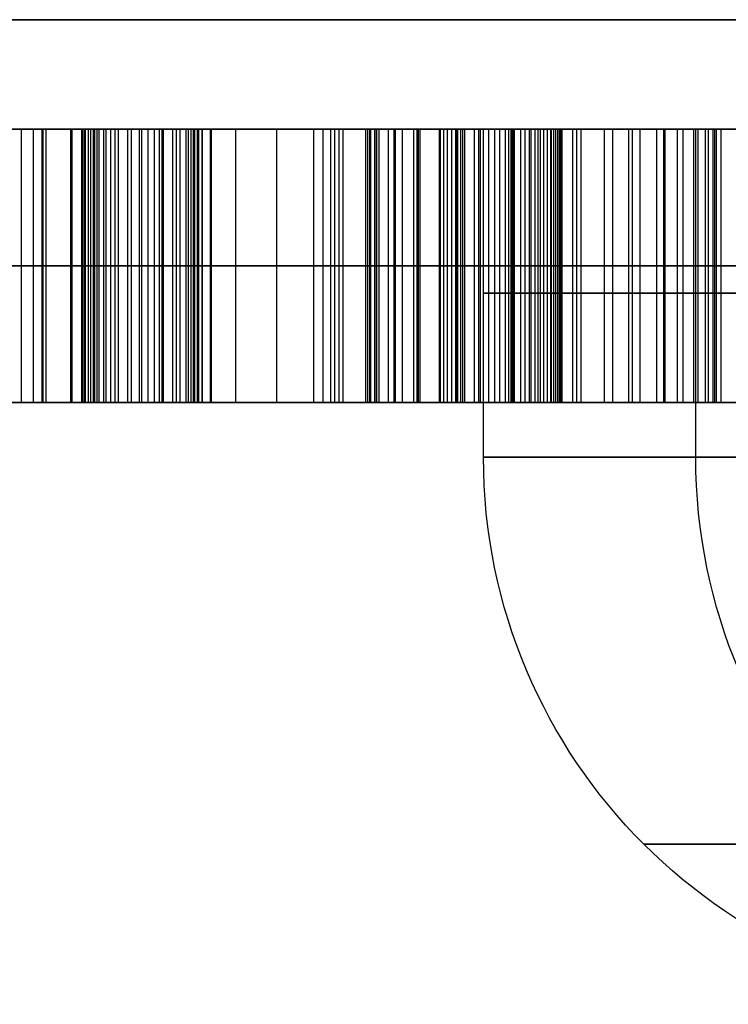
# Model space of a CAD drawing. Header units: millimetres. Extents: x 0 to 284, y -110 to 65.
# Tile 113 of 227: x 252.799 to 253.446, y -92.7 to -91.8. Entities that reach past the tile are written whole.
import ezdxf

# ---------------------------------------------------------------- set-up
doc = ezdxf.new("R2010")
doc.units = ezdxf.units.MM
doc.layers.add('Layer 01', color=7, linetype='Continuous', true_color=0x000000)

msp = doc.modelspace()

# ---------------------------------------------------------------- linework, layer by layer
at = {"layer": 'Layer 01'}
for p, q in [((252.74966, -91.9, 18.53927), (254.84934, -91.9, 18.57592)), ((252.80028, -92.15, 27.40511), (252.80028, -91.9, 27.40511)), ((252.8196, -92.15, 9.34556), (252.8196, -91.9, 9.34556)), ((252.85771, -91.9, 26.19781), (252.85771, -92.15, 26.19781)), ((252.85836, -91.9, 28.11777), (252.85836, -92.15, 28.11777)), ((252.85839, -91.9, 28.11615), (253.29417, -91.9, 28.12376)), ((252.86709, -91.9, 27.61784), (252.86709, -92.15, 27.61784)), ((252.87719, -91.9, 20.68148), (252.87719, -92.15, 20.68148)), ((252.89749, -92.15, 28.40696), (252.89749, -91.9, 28.40696)), ((252.96153, -92.15, 8.87531), (252.96153, -91.9, 8.87531)), ((252.96535, -92.15, 27.83113), (252.96535, -91.9, 27.83113)), ((252.97301, -92.15, 28.29287), (252.97301, -91.9, 28.29287)), ((252.97405, -92.15, 27.94668), (252.97405, -91.9, 27.94668)), ((253.03352, -92.15, 9.37375), (253.03352, -91.9, 9.37375)), ((253.07775, -91.9, 27.94849), (253.07171, -91.9, 28.29459)), ((253.12296, -91.9, 8.87213), (253.12296, -92.15, 8.87213)), ((253.22254, -92.2, 24.10837), (253.22254, -91.9, 24.10837)), ((253.24829, -91.9, 9.35304), (253.24829, -92.15, 9.35304)), ((253.41661, -92.2, 12.99006), (253.41661, -91.9, 12.99006)), ((252.66306, -92.025, 26.84451), (252.84636, -92.025, 26.84771)), ((252.68254, -92.025, 21.32818), (252.86585, -92.025, 21.33138)), ((252.86905, -92.025, 25.54791), (252.68574, -92.025, 25.54471)), ((252.88854, -92.025, 20.03158), (252.70523, -92.025, 20.02838)), ((252.71233, -92.025, 28.40372), (253.08266, -92.025, 28.41019)), ((252.87078, -92.025, 27.40634), (252.72978, -92.025, 27.40388)), ((253.24786, -92.025, 9.37749), (252.81917, -92.025, 9.37)), ((252.81917, -92.025, 9.37), (252.82002, -92.025, 9.32111)), ((252.84636, -92.025, 26.84771), (252.86905, -92.025, 25.54791)), ((253.09068, -92.025, 28.29493), (252.85534, -92.025, 28.29082)), ((252.85534, -92.025, 28.29082), (252.86138, -92.025, 27.94472)), ((252.86138, -92.025, 27.94472), (253.08671, -92.025, 27.94865)), ((252.8634, -92.025, 27.82935), (252.87078, -92.025, 27.40634)), ((253.06729, -92.025, 27.83291), (252.8634, -92.025, 27.82935)), ((252.86585, -92.025, 21.33138), (252.88854, -92.025, 20.03158)), ((252.95735, -92.025, 9.11448), (252.9657, -92.025, 8.63614)), ((253.11869, -92.025, 9.11659), (253.12722, -92.025, 8.62767)), ((253.24786, -92.025, 9.37749), (253.24872, -92.025, 9.3286)), ((251.84119, -92.15, 26.18007), (252.85771, -92.15, 26.19781)), ((252.69389, -92.15, 20.67828), (252.87719, -92.15, 20.68148)), ((253.35603, -92.15, 27.91214), (252.7211, -92.15, 27.90105)), ((252.96218, -92.15, 10.73615), (252.77913, -92.15, 10.73295)), ((253.12564, -92.15, 8.7183), (252.96432, -92.15, 8.71549)), ((253.06499, -92.15, 28.40988), (253.067, -92.15, 28.29451)), ((253.07304, -92.15, 27.94841), (253.07506, -92.15, 27.83309)), ((253.34911, -92.15, 8.1444), (253.35062, -92.15, 8.05788))]:
    msp.add_line(p, q, dxfattribs=at)
at = {"layer": 'Layer 01', "extrusion": (-1.1102e-16, 1, -1.93786e-18)}
msp.add_arc((-250.5, 18.5, -91.8), 11.25, 89, 269, dxfattribs=at)
at = {"layer": 'Layer 01', "extrusion": (-9.9898e-17, 1, -6.39099e-16)}
msp.add_arc((-250.5, 18.5, -91.9), 11.15, 89, 269, dxfattribs=at)
at = {"layer": 'Layer 01', "extrusion": (1.1102e-16, -1, 1.93786e-18)}
for centre in [(254.97227, 24.13891, 91.9), (255.16634, 13.0206, 91.9)]:
    msp.add_arc(centre, 1.75, 91, 271, dxfattribs=at)
at = {"layer": 'Layer 01', "extrusion": (0, 1, 0)}
for centre, radius, start, end in [((-250.5, 18.5, -92.05), 2.25, 89, 269), ((-254.97227, 24.13891, -92.05), 1.75, 269, 89), ((-255.16634, 13.0206, -92.05), 1.75, 269, 89)]:
    msp.add_arc(centre, radius, start, end, dxfattribs=at)
at = {"layer": 'Layer 01', "extrusion": (-1.41722e-16, 1, 8.11925e-15)}
msp.add_arc((-254.97227, 24.13891, -92.2), 1.75, 359, 89, dxfattribs=at)
at = {"layer": 'Layer 01', "extrusion": (-8.51314e-15, 1, -5.49602e-16)}
for centre in [(-254.97227, 24.13891, -92.2), (-255.16634, 13.0206, -92.2)]:
    msp.add_arc(centre, 1.75, 269, 359, dxfattribs=at)
at = {"layer": 'Layer 01', "extrusion": (0.017452, 0, -0.999848)}
for centre in [(-92.2, 254.10472, -19.68535), (-92.2, 254.10472, -8.56535)]:
    msp.add_arc(centre, 0.5, 180, 270, dxfattribs=at)
at = {"layer": 'Layer 01', "extrusion": (-2.1681e-15, 1, 1.00761e-14)}
msp.add_arc((-255.16634, 13.0206, -92.2), 1.75, 359, 89, dxfattribs=at)
at = {"layer": 'Layer 01'}
for points, knots in [([(252.96218, -91.9, 10.7599), (252.96128, -91.9, 10.78464), (252.95951, -91.9, 10.83274), (252.95187, -91.9, 10.90262), (252.93957, -91.9, 10.96797), (252.92303, -91.9, 11.02883), (252.90194, -91.9, 11.08507), (252.87661, -91.9, 11.13689), (252.84639, -91.9, 11.1839), (252.81236, -91.9, 11.22668), (252.77365, -91.9, 11.26413), (252.73122, -91.9, 11.29675), (252.6848, -91.9, 11.32398), (252.63451, -91.9, 11.34579), (252.58042, -91.9, 11.3626), (252.52254, -91.9, 11.37422), (252.46076, -91.9, 11.38079), (252.41838, -91.9, 11.381), (252.39657, -91.9, 11.38111)], [-1, -1, -1, -1, -0.922451, -0.849248, -0.77999, -0.714291, -0.651925, -0.59207, -0.53395, -0.477156, -0.421194, -0.365638, -0.309852, -0.253019, -0.194279, -0.132715, -0.068318, 0, 0, 0, 0]), ([(252.41222, -91.9, 10.08119), (252.43376, -91.9, 10.08214), (252.47578, -91.9, 10.08398), (252.53691, -91.9, 10.09313), (252.59421, -91.9, 10.10787), (252.64774, -91.9, 10.12823), (252.69757, -91.9, 10.15382), (252.7436, -91.9, 10.1852), (252.78575, -91.9, 10.22201), (252.82393, -91.9, 10.26405), (252.85791, -91.9, 10.31087), (252.88685, -91.9, 10.36249), (252.91158, -91.9, 10.41815), (252.9313, -91.9, 10.4782), (252.9463, -91.9, 10.54254), (252.95631, -91.9, 10.6112), (252.96228, -91.9, 10.68413), (252.96221, -91.9, 10.73419), (252.96218, -91.9, 10.7599)], [-1, -1, -1, -1, -0.93472, -0.872649, -0.813141, -0.755828, -0.699497, -0.643847, -0.587483, -0.530374, -0.472153, -0.412622, -0.351443, -0.287903, -0.221446, -0.151584, -0.077874, 0, 0, 0, 0]), ([(252.90815, -91.9, 9.29916), (252.90003, -91.9, 9.30437), (252.89102, -91.9, 9.30823), (252.86197, -91.9, 9.31756), (252.84087, -91.9, 9.32006), (252.82002, -91.9, 9.32111)], [-0.7581291, -0.7581291, -0.7581291, -0.7581291, -0.5193362, -0.5193362, 0, 0, 0, 0]), ([(252.95735, -91.9, 9.11448), (252.95686, -91.9, 9.13952), (252.95565, -91.9, 9.1646), (252.95071, -91.9, 9.20928), (252.94766, -91.9, 9.22911), (252.93888, -91.9, 9.25908), (252.93486, -91.9, 9.26996), (252.92868, -91.9, 9.27945)], [-1, -1, -1, -1, -0.555383, -0.555383, -0.201711, -0.201711, 0, 0, 0, 0]), ([(253.06729, -91.9, 27.83291), (253.07624, -91.9, 27.83311), (253.09353, -91.9, 27.83351), (253.11849, -91.9, 27.83437), (253.14146, -91.9, 27.83529), (253.16248, -91.9, 27.83666), (253.18148, -91.9, 27.83838), (253.19855, -91.9, 27.84029), (253.21364, -91.9, 27.84226), (253.23091, -91.9, 27.84554), (253.25063, -91.9, 27.84999), (253.27243, -91.9, 27.85762), (253.29289, -91.9, 27.86615), (253.3054, -91.9, 27.87346), (253.31155, -91.9, 27.87704)], [-1, -1, -1, -1, -0.893169, -0.793503, -0.70179, -0.618783, -0.542046, -0.473983, -0.413762, -0.360419, -0.26409, -0.172822, -0.084881, 0, 0, 0, 0]), ([(253.30404, -91.9, 28.37619), (253.29769, -91.9, 28.37932), (253.28484, -91.9, 28.38566), (253.26433, -91.9, 28.39335), (253.2425, -91.9, 28.3992), (253.21886, -91.9, 28.40434), (253.19178, -91.9, 28.4075), (253.16012, -91.9, 28.40972), (253.12314, -91.9, 28.41054), (253.09675, -91.9, 28.41031), (253.08266, -91.9, 28.41019)], [-1, -1, -1, -1, -0.906234, -0.810131, -0.710482, -0.607041, -0.489938, -0.349614, -0.186682, 0, 0, 0, 0]), ([(253.29418, -91.9, 28.12638), (253.29415, -91.9, 28.11869), (253.29411, -91.9, 28.10389), (253.29227, -91.9, 28.08255), (253.28906, -91.9, 28.06298), (253.28442, -91.9, 28.04506), (253.27809, -91.9, 28.02888), (253.27033, -91.9, 28.01437), (253.26107, -91.9, 28.00164), (253.25017, -91.9, 27.99052), (253.23725, -91.9, 27.981), (253.22226, -91.9, 27.97279), (253.20513, -91.9, 27.96564), (253.18578, -91.9, 27.95972), (253.16409, -91.9, 27.95533), (253.14031, -91.9, 27.95162), (253.11424, -91.9, 27.94946), (253.09612, -91.9, 27.94893), (253.08671, -91.9, 27.94865)], [-1, -1, -1, -1, -0.927676, -0.860695, -0.798688, -0.741189, -0.686797, -0.635578, -0.586678, -0.539122, -0.489584, -0.43616, -0.37862, -0.315164, -0.246012, -0.170545, -0.088642, 0, 0, 0, 0]), ([(253.09068, -91.9, 28.29493), (253.09937, -91.9, 28.295), (253.1161, -91.9, 28.29514), (253.14025, -91.9, 28.29337), (253.16257, -91.9, 28.291), (253.18292, -91.9, 28.28689), (253.20145, -91.9, 28.28171), (253.21796, -91.9, 28.27494), (253.2328, -91.9, 28.26721), (253.24574, -91.9, 28.25795), (253.25694, -91.9, 28.2471), (253.26661, -91.9, 28.23471), (253.27502, -91.9, 28.22071), (253.28148, -91.9, 28.20486), (253.28717, -91.9, 28.18761), (253.29097, -91.9, 28.16865), (253.29328, -91.9, 28.14804), (253.29387, -91.9, 28.13379), (253.29418, -91.9, 28.12638)], [-1, -1, -1, -1, -0.915081, -0.836444, -0.763297, -0.695792, -0.633616, -0.575392, -0.521603, -0.470274, -0.420402, -0.369594, -0.316944, -0.261281, -0.202609, -0.139466, -0.072535, 0, 0, 0, 0]), ([(253.14165, -91.9, 9.28746), (253.13934, -91.9, 9.28411), (253.1374, -91.9, 9.28049), (253.13013, -91.9, 9.26434), (253.1271, -91.9, 9.25077), (253.122, -91.9, 9.22053), (253.12054, -91.9, 9.20352), (253.1184, -91.9, 9.16325), (253.11828, -91.9, 9.1399), (253.11869, -91.9, 9.11659)], [-1, -1, -1, -1, -0.930312, -0.930312, -0.694419, -0.694419, -0.401421, -0.401421, 0, 0, 0, 0]), ([(253.12722, -91.9, 8.62767), (253.12867, -91.9, 8.54468), (253.13306, -91.9, 8.46111), (253.1578, -91.9, 8.33125), (253.17051, -91.9, 8.28152), (253.19726, -91.9, 8.24023)], [-1, -1, -1, -1, -0.373481, -0.373481, 0, 0, 0, 0]), ([(253.24872, -91.9, 9.3286), (253.22875, -91.9, 9.32756), (253.20858, -91.9, 9.32507), (253.17872, -91.9, 9.31569), (253.1681, -91.9, 9.31105), (253.15225, -91.9, 9.29988), (253.14625, -91.9, 9.2941), (253.14165, -91.9, 9.28746)], [-1, -1, -1, -1, -0.492079, -0.492079, -0.205012, -0.205012, 0, 0, 0, 0]), ([(253.19726, -91.9, 8.24023), (253.19946, -91.9, 8.23683), (253.20173, -91.9, 8.23347), (253.21632, -91.9, 8.21288), (253.23168, -91.9, 8.19649), (253.26677, -91.9, 8.17011), (253.28691, -91.9, 8.15989), (253.33372, -91.9, 8.14505), (253.3614, -91.9, 8.14194), (253.38854, -91.9, 8.1424)], [-1, -1, -1, -1, -0.953003, -0.953003, -0.659151, -0.659151, -0.36453, -0.36453, 0, 0, 0, 0]), ([(253.4352, -91.9, 28.12784), (253.43461, -91.9, 28.14194), (253.43347, -91.9, 28.16937), (253.42636, -91.9, 28.20902), (253.41564, -91.9, 28.24588), (253.40084, -91.9, 28.27971), (253.3821, -91.9, 28.31004), (253.35949, -91.9, 28.33631), (253.33375, -91.9, 28.3591), (253.31399, -91.9, 28.37046), (253.30404, -91.9, 28.37619)], [-1, -1, -1, -1, -0.856684, -0.721382, -0.591838, -0.46747, -0.347275, -0.231131, -0.116302, 0, 0, 0, 0]), ([(253.31155, -91.9, 27.87704), (253.32147, -91.9, 27.88381), (253.34103, -91.9, 27.89717), (253.36639, -91.9, 27.92194), (253.3882, -91.9, 27.94952), (253.40594, -91.9, 27.9803), (253.41959, -91.9, 28.0138), (253.42913, -91.9, 28.04971), (253.43489, -91.9, 28.088), (253.43509, -91.9, 28.11432), (253.4352, -91.9, 28.12784)], [-1, -1, -1, -1, -0.877253, -0.757736, -0.638649, -0.518086, -0.395248, -0.269282, -0.138307, 0, 0, 0, 0]), ([(253.38854, -91.9, 8.1424), (253.40572, -91.9, 8.14276), (253.42295, -91.9, 8.14441), (253.46865, -91.9, 8.15302), (253.49705, -91.9, 8.16324), (253.54767, -91.9, 8.19272), (253.5705, -91.9, 8.21226), (253.58964, -91.9, 8.23438)], [-1, -1, -1, -1, -0.774912, -0.774912, -0.38683, -0.38683, 0, 0, 0, 0]), ([(252.39657, -92.025, 11.38111), (252.41838, -92.025, 11.381), (252.46076, -92.025, 11.38079), (252.52254, -92.025, 11.37422), (252.58042, -92.025, 11.3626), (252.63451, -92.025, 11.34579), (252.6848, -92.025, 11.32398), (252.73122, -92.025, 11.29675), (252.77365, -92.025, 11.26413), (252.81236, -92.025, 11.22668), (252.84639, -92.025, 11.1839), (252.87661, -92.025, 11.13689), (252.90194, -92.025, 11.08507), (252.92303, -92.025, 11.02883), (252.93957, -92.025, 10.96797), (252.95187, -92.025, 10.90262), (252.95951, -92.025, 10.83274), (252.96128, -92.025, 10.78464), (252.96218, -92.025, 10.7599)], [0, 0, 0, 0, 0.068318, 0.132715, 0.194279, 0.253019, 0.309852, 0.365638, 0.421194, 0.477156, 0.53395, 0.59207, 0.651925, 0.714291, 0.77999, 0.849248, 0.922451, 1, 1, 1, 1]), ([(252.96218, -92.025, 10.7599), (252.96221, -92.025, 10.73419), (252.96228, -92.025, 10.68413), (252.95631, -92.025, 10.6112), (252.9463, -92.025, 10.54254), (252.9313, -92.025, 10.4782), (252.91158, -92.025, 10.41815), (252.88685, -92.025, 10.36249), (252.85791, -92.025, 10.31087), (252.82393, -92.025, 10.26405), (252.78575, -92.025, 10.22201), (252.7436, -92.025, 10.1852), (252.69757, -92.025, 10.15382), (252.64774, -92.025, 10.12823), (252.59421, -92.025, 10.10787), (252.53691, -92.025, 10.09313), (252.47578, -92.025, 10.08398), (252.43376, -92.025, 10.08214), (252.41222, -92.025, 10.08119)], [0, 0, 0, 0, 0.077874, 0.151584, 0.221446, 0.287903, 0.351443, 0.412622, 0.472153, 0.530374, 0.587483, 0.643847, 0.699497, 0.755828, 0.813141, 0.872649, 0.93472, 1, 1, 1, 1]), ([(252.82002, -92.025, 9.32111), (252.84087, -92.025, 9.32006), (252.86197, -92.025, 9.31756), (252.89102, -92.025, 9.30823), (252.90003, -92.025, 9.30437), (252.90815, -92.025, 9.29916)], [0, 0, 0, 0, 0.5193362, 0.5193362, 0.7581291, 0.7581291, 0.7581291, 0.7581291]), ([(252.92868, -92.025, 9.27945), (252.93486, -92.025, 9.26996), (252.93888, -92.025, 9.25908), (252.94766, -92.025, 9.22911), (252.95071, -92.025, 9.20928), (252.95565, -92.025, 9.1646), (252.95686, -92.025, 9.13952), (252.95735, -92.025, 9.11448)], [0, 0, 0, 0, 0.201711, 0.201711, 0.555383, 0.555383, 1, 1, 1, 1]), ([(253.31155, -92.025, 27.87704), (253.3054, -92.025, 27.87346), (253.29289, -92.025, 27.86615), (253.27243, -92.025, 27.85762), (253.25063, -92.025, 27.84999), (253.23091, -92.025, 27.84554), (253.21364, -92.025, 27.84226), (253.19855, -92.025, 27.84029), (253.18148, -92.025, 27.83838), (253.16248, -92.025, 27.83666), (253.14146, -92.025, 27.83529), (253.11849, -92.025, 27.83437), (253.09353, -92.025, 27.83351), (253.07624, -92.025, 27.83311), (253.06729, -92.025, 27.83291)], [0, 0, 0, 0, 0.084881, 0.172822, 0.26409, 0.360419, 0.413762, 0.473983, 0.542046, 0.618783, 0.70179, 0.793503, 0.893169, 1, 1, 1, 1]), ([(253.08266, -92.025, 28.41019), (253.09675, -92.025, 28.41031), (253.12314, -92.025, 28.41054), (253.16012, -92.025, 28.40972), (253.19178, -92.025, 28.4075), (253.21886, -92.025, 28.40434), (253.2425, -92.025, 28.3992), (253.26433, -92.025, 28.39335), (253.28484, -92.025, 28.38566), (253.29769, -92.025, 28.37932), (253.30404, -92.025, 28.37619)], [0, 0, 0, 0, 0.186682, 0.349614, 0.489938, 0.607041, 0.710482, 0.810131, 0.906234, 1, 1, 1, 1]), ([(253.08671, -92.025, 27.94865), (253.09612, -92.025, 27.94893), (253.11424, -92.025, 27.94946), (253.14031, -92.025, 27.95162), (253.16409, -92.025, 27.95533), (253.18578, -92.025, 27.95972), (253.20513, -92.025, 27.96564), (253.22226, -92.025, 27.97279), (253.23725, -92.025, 27.981), (253.25017, -92.025, 27.99052), (253.26107, -92.025, 28.00164), (253.27033, -92.025, 28.01437), (253.27809, -92.025, 28.02888), (253.28442, -92.025, 28.04506), (253.28906, -92.025, 28.06298), (253.29227, -92.025, 28.08255), (253.29411, -92.025, 28.10389), (253.29415, -92.025, 28.11869), (253.29418, -92.025, 28.12638)], [0, 0, 0, 0, 0.088642, 0.170545, 0.246012, 0.315164, 0.37862, 0.43616, 0.489584, 0.539122, 0.586678, 0.635578, 0.686797, 0.741189, 0.798688, 0.860695, 0.927676, 1, 1, 1, 1]), ([(253.29418, -92.025, 28.12638), (253.29387, -92.025, 28.13379), (253.29328, -92.025, 28.14804), (253.29097, -92.025, 28.16865), (253.28717, -92.025, 28.18761), (253.28148, -92.025, 28.20486), (253.27502, -92.025, 28.22071), (253.26661, -92.025, 28.23471), (253.25694, -92.025, 28.2471), (253.24574, -92.025, 28.25795), (253.2328, -92.025, 28.26721), (253.21796, -92.025, 28.27494), (253.20145, -92.025, 28.28171), (253.18292, -92.025, 28.28689), (253.16257, -92.025, 28.291), (253.14025, -92.025, 28.29337), (253.1161, -92.025, 28.29514), (253.09937, -92.025, 28.295), (253.09068, -92.025, 28.29493)], [0, 0, 0, 0, 0.072535, 0.139466, 0.202609, 0.261281, 0.316944, 0.369594, 0.420402, 0.470274, 0.521603, 0.575392, 0.633616, 0.695792, 0.763297, 0.836444, 0.915081, 1, 1, 1, 1]), ([(253.11869, -92.025, 9.11659), (253.11828, -92.025, 9.1399), (253.1184, -92.025, 9.16325), (253.12054, -92.025, 9.20352), (253.122, -92.025, 9.22053), (253.1271, -92.025, 9.25077), (253.13013, -92.025, 9.26434), (253.1374, -92.025, 9.28049), (253.13934, -92.025, 9.28411), (253.14165, -92.025, 9.28746)], [0, 0, 0, 0, 0.401421, 0.401421, 0.694419, 0.694419, 0.930312, 0.930312, 1, 1, 1, 1]), ([(253.19726, -92.025, 8.24023), (253.17051, -92.025, 8.28152), (253.1578, -92.025, 8.33125), (253.13306, -92.025, 8.46111), (253.12867, -92.025, 8.54468), (253.12722, -92.025, 8.62767)], [0, 0, 0, 0, 0.373481, 0.373481, 1, 1, 1, 1]), ([(253.14165, -92.025, 9.28746), (253.14625, -92.025, 9.2941), (253.15225, -92.025, 9.29988), (253.1681, -92.025, 9.31105), (253.17872, -92.025, 9.31569), (253.20858, -92.025, 9.32507), (253.22875, -92.025, 9.32756), (253.24872, -92.025, 9.3286)], [0, 0, 0, 0, 0.205012, 0.205012, 0.492079, 0.492079, 1, 1, 1, 1]), ([(253.38854, -92.025, 8.1424), (253.3614, -92.025, 8.14194), (253.33372, -92.025, 8.14505), (253.28691, -92.025, 8.15989), (253.26677, -92.025, 8.17011), (253.23168, -92.025, 8.19649), (253.21632, -92.025, 8.21288), (253.20173, -92.025, 8.23347), (253.19946, -92.025, 8.23683), (253.19726, -92.025, 8.24023)], [0, 0, 0, 0, 0.36453, 0.36453, 0.659151, 0.659151, 0.953003, 0.953003, 1, 1, 1, 1]), ([(253.30404, -92.025, 28.37619), (253.31399, -92.025, 28.37046), (253.33375, -92.025, 28.3591), (253.35949, -92.025, 28.33631), (253.3821, -92.025, 28.31004), (253.40084, -92.025, 28.27971), (253.41564, -92.025, 28.24588), (253.42636, -92.025, 28.20902), (253.43347, -92.025, 28.16937), (253.43461, -92.025, 28.14194), (253.4352, -92.025, 28.12784)], [0, 0, 0, 0, 0.116302, 0.231131, 0.347275, 0.46747, 0.591838, 0.721382, 0.856684, 1, 1, 1, 1]), ([(253.4352, -92.025, 28.12784), (253.43509, -92.025, 28.11432), (253.43489, -92.025, 28.088), (253.42913, -92.025, 28.04971), (253.41959, -92.025, 28.0138), (253.40594, -92.025, 27.9803), (253.3882, -92.025, 27.94952), (253.36639, -92.025, 27.92194), (253.34103, -92.025, 27.89717), (253.32147, -92.025, 27.88381), (253.31155, -92.025, 27.87704)], [0, 0, 0, 0, 0.138307, 0.269282, 0.395248, 0.518086, 0.638649, 0.757736, 0.877253, 1, 1, 1, 1]), ([(253.58964, -92.025, 8.23438), (253.5705, -92.025, 8.21226), (253.54767, -92.025, 8.19272), (253.49705, -92.025, 8.16324), (253.46865, -92.025, 8.15302), (253.42295, -92.025, 8.14441), (253.40572, -92.025, 8.14276), (253.38854, -92.025, 8.1424)], [0, 0, 0, 0, 0.38683, 0.38683, 0.774912, 0.774912, 1, 1, 1, 1]), ([(252.96218, -92.15, 10.7599), (252.96128, -92.15, 10.78464), (252.95951, -92.15, 10.83274), (252.95187, -92.15, 10.90262), (252.93957, -92.15, 10.96797), (252.92303, -92.15, 11.02883), (252.90194, -92.15, 11.08507), (252.87661, -92.15, 11.13689), (252.84639, -92.15, 11.1839), (252.81236, -92.15, 11.22668), (252.77365, -92.15, 11.26413), (252.73122, -92.15, 11.29675), (252.6848, -92.15, 11.32398), (252.63451, -92.15, 11.34579), (252.58042, -92.15, 11.3626), (252.52254, -92.15, 11.37422), (252.46076, -92.15, 11.38079), (252.41838, -92.15, 11.381), (252.39657, -92.15, 11.38111)], [-1, -1, -1, -1, -0.922451, -0.849248, -0.77999, -0.714291, -0.651925, -0.59207, -0.53395, -0.477156, -0.421194, -0.365638, -0.309852, -0.253019, -0.194279, -0.132715, -0.068318, 0, 0, 0, 0]), ([(252.41222, -92.15, 10.08119), (252.43376, -92.15, 10.08214), (252.47578, -92.15, 10.08398), (252.53691, -92.15, 10.09313), (252.59421, -92.15, 10.10787), (252.64774, -92.15, 10.12823), (252.69757, -92.15, 10.15382), (252.7436, -92.15, 10.1852), (252.78575, -92.15, 10.22201), (252.82393, -92.15, 10.26405), (252.85791, -92.15, 10.31087), (252.88685, -92.15, 10.36249), (252.91158, -92.15, 10.41815), (252.9313, -92.15, 10.4782), (252.9463, -92.15, 10.54254), (252.95631, -92.15, 10.6112), (252.96228, -92.15, 10.68413), (252.96221, -92.15, 10.73419), (252.96218, -92.15, 10.7599)], [-1, -1, -1, -1, -0.93472, -0.872649, -0.813141, -0.755828, -0.699497, -0.643847, -0.587483, -0.530374, -0.472153, -0.412622, -0.351443, -0.287903, -0.221446, -0.151584, -0.077874, 0, 0, 0, 0]), ([(252.82002, -92.15, 9.32111), (252.84087, -92.15, 9.32006), (252.86197, -92.15, 9.31756), (252.89102, -92.15, 9.30823), (252.90003, -92.15, 9.30437), (252.90815, -92.15, 9.29916)], [0, 0, 0, 0, 0.5193362, 0.5193362, 0.7581291, 0.7581291, 0.7581291, 0.7581291]), ([(252.92868, -92.15, 9.27945), (252.93486, -92.15, 9.26996), (252.93888, -92.15, 9.25908), (252.94766, -92.15, 9.22911), (252.95071, -92.15, 9.20928), (252.95565, -92.15, 9.1646), (252.95686, -92.15, 9.13952), (252.95735, -92.15, 9.11448)], [0, 0, 0, 0, 0.201711, 0.201711, 0.555383, 0.555383, 1, 1, 1, 1]), ([(253.06729, -92.15, 27.83291), (253.07624, -92.15, 27.83311), (253.09353, -92.15, 27.83351), (253.11849, -92.15, 27.83437), (253.14146, -92.15, 27.83529), (253.16248, -92.15, 27.83666), (253.18148, -92.15, 27.83838), (253.19855, -92.15, 27.84029), (253.21364, -92.15, 27.84226), (253.23091, -92.15, 27.84554), (253.25063, -92.15, 27.84999), (253.27243, -92.15, 27.85762), (253.29289, -92.15, 27.86615), (253.3054, -92.15, 27.87346), (253.31155, -92.15, 27.87704)], [-1, -1, -1, -1, -0.893169, -0.793503, -0.70179, -0.618783, -0.542046, -0.473983, -0.413762, -0.360419, -0.26409, -0.172822, -0.084881, 0, 0, 0, 0]), ([(253.30404, -92.15, 28.37619), (253.29769, -92.15, 28.37932), (253.28484, -92.15, 28.38566), (253.26433, -92.15, 28.39335), (253.2425, -92.15, 28.3992), (253.21886, -92.15, 28.40434), (253.19178, -92.15, 28.4075), (253.16012, -92.15, 28.40972), (253.12314, -92.15, 28.41054), (253.09675, -92.15, 28.41031), (253.08266, -92.15, 28.41019)], [-1, -1, -1, -1, -0.906234, -0.810131, -0.710482, -0.607041, -0.489938, -0.349614, -0.186682, 0, 0, 0, 0]), ([(253.29418, -92.15, 28.12638), (253.29415, -92.15, 28.11869), (253.29411, -92.15, 28.10389), (253.29227, -92.15, 28.08255), (253.28906, -92.15, 28.06298), (253.28442, -92.15, 28.04506), (253.27809, -92.15, 28.02888), (253.27033, -92.15, 28.01437), (253.26107, -92.15, 28.00164), (253.25017, -92.15, 27.99052), (253.23725, -92.15, 27.981), (253.22226, -92.15, 27.97279), (253.20513, -92.15, 27.96564), (253.18578, -92.15, 27.95972), (253.16409, -92.15, 27.95533), (253.14031, -92.15, 27.95162), (253.11424, -92.15, 27.94946), (253.09612, -92.15, 27.94893), (253.08671, -92.15, 27.94865)], [-1, -1, -1, -1, -0.927676, -0.860695, -0.798688, -0.741189, -0.686797, -0.635578, -0.586678, -0.539122, -0.489584, -0.43616, -0.37862, -0.315164, -0.246012, -0.170545, -0.088642, 0, 0, 0, 0]), ([(253.29418, -92.15, 28.12638), (253.29387, -92.15, 28.13379), (253.29328, -92.15, 28.14804), (253.29097, -92.15, 28.16865), (253.28717, -92.15, 28.18761), (253.28148, -92.15, 28.20486), (253.27502, -92.15, 28.22071), (253.26661, -92.15, 28.23471), (253.25694, -92.15, 28.2471), (253.24574, -92.15, 28.25795), (253.2328, -92.15, 28.26721), (253.21796, -92.15, 28.27494), (253.20145, -92.15, 28.28171), (253.18292, -92.15, 28.28689), (253.16257, -92.15, 28.291), (253.14025, -92.15, 28.29337), (253.1161, -92.15, 28.29514), (253.09937, -92.15, 28.295), (253.09068, -92.15, 28.29493)], [0, 0, 0, 0, 0.072535, 0.139466, 0.202609, 0.261281, 0.316944, 0.369594, 0.420402, 0.470274, 0.521603, 0.575392, 0.633616, 0.695792, 0.763297, 0.836444, 0.915081, 1, 1, 1, 1]), ([(253.11869, -92.15, 9.11659), (253.11828, -92.15, 9.1399), (253.1184, -92.15, 9.16325), (253.12054, -92.15, 9.20352), (253.122, -92.15, 9.22053), (253.1271, -92.15, 9.25077), (253.13013, -92.15, 9.26434), (253.1374, -92.15, 9.28049), (253.13934, -92.15, 9.28411), (253.14165, -92.15, 9.28746)], [0, 0, 0, 0, 0.401421, 0.401421, 0.694419, 0.694419, 0.930312, 0.930312, 1, 1, 1, 1]), ([(253.19726, -92.15, 8.24023), (253.17051, -92.15, 8.28152), (253.1578, -92.15, 8.33125), (253.13306, -92.15, 8.46111), (253.12867, -92.15, 8.54468), (253.12722, -92.15, 8.62767)], [0, 0, 0, 0, 0.373481, 0.373481, 1, 1, 1, 1]), ([(253.14165, -92.15, 9.28746), (253.14625, -92.15, 9.2941), (253.15225, -92.15, 9.29988), (253.1681, -92.15, 9.31105), (253.17872, -92.15, 9.31569), (253.20858, -92.15, 9.32507), (253.22875, -92.15, 9.32756), (253.24872, -92.15, 9.3286)], [0, 0, 0, 0, 0.205012, 0.205012, 0.492079, 0.492079, 1, 1, 1, 1]), ([(253.38854, -92.15, 8.1424), (253.3614, -92.15, 8.14194), (253.33372, -92.15, 8.14505), (253.28691, -92.15, 8.15989), (253.26677, -92.15, 8.17011), (253.23168, -92.15, 8.19649), (253.21632, -92.15, 8.21288), (253.20173, -92.15, 8.23347), (253.19946, -92.15, 8.23683), (253.19726, -92.15, 8.24023)], [0, 0, 0, 0, 0.36453, 0.36453, 0.659151, 0.659151, 0.953003, 0.953003, 1, 1, 1, 1]), ([(253.4352, -92.15, 28.12784), (253.43461, -92.15, 28.14194), (253.43347, -92.15, 28.16937), (253.42636, -92.15, 28.20902), (253.41564, -92.15, 28.24588), (253.40084, -92.15, 28.27971), (253.3821, -92.15, 28.31004), (253.35949, -92.15, 28.33631), (253.33375, -92.15, 28.3591), (253.31399, -92.15, 28.37046), (253.30404, -92.15, 28.37619)], [-1, -1, -1, -1, -0.856684, -0.721382, -0.591838, -0.46747, -0.347275, -0.231131, -0.116302, 0, 0, 0, 0]), ([(253.31155, -92.15, 27.87704), (253.32147, -92.15, 27.88381), (253.34103, -92.15, 27.89717), (253.36639, -92.15, 27.92194), (253.3882, -92.15, 27.94952), (253.40594, -92.15, 27.9803), (253.41959, -92.15, 28.0138), (253.42913, -92.15, 28.04971), (253.43489, -92.15, 28.088), (253.43509, -92.15, 28.11432), (253.4352, -92.15, 28.12784)], [-1, -1, -1, -1, -0.877253, -0.757736, -0.638649, -0.518086, -0.395248, -0.269282, -0.138307, 0, 0, 0, 0]), ([(253.58964, -92.15, 8.23438), (253.5705, -92.15, 8.21226), (253.54767, -92.15, 8.19272), (253.49705, -92.15, 8.16324), (253.46865, -92.15, 8.15302), (253.42295, -92.15, 8.14441), (253.40572, -92.15, 8.14276), (253.38854, -92.15, 8.1424)], [0, 0, 0, 0, 0.38683, 0.38683, 0.774912, 0.774912, 1, 1, 1, 1])]:
    msp.add_open_spline(points, degree=3, knots=knots, dxfattribs=at)
for points, degree in [([(252.84636, -91.9, 26.84771), (252.75471, -91.9, 26.84611), (252.66306, -91.9, 26.84451)], 2), ([(252.86585, -91.9, 21.33138), (252.7742, -91.9, 21.32978), (252.68254, -91.9, 21.32818)], 2), ([(252.68574, -91.9, 25.54471), (252.7774, -91.9, 25.54631), (252.86905, -91.9, 25.54791)], 2), ([(252.70523, -91.9, 20.02838), (252.79688, -91.9, 20.02998), (252.88854, -91.9, 20.03158)], 2), ([(253.08266, -91.9, 28.41019), (252.89749, -91.9, 28.40696), (252.71233, -91.9, 28.40372)], 2), ([(252.72978, -91.9, 27.40388), (252.80028, -91.9, 27.40511), (252.87078, -91.9, 27.40634)], 2), ([(252.81131, -92.15, 11.22609), (252.81131, -92.025, 11.22609), (252.81131, -91.9, 11.22609)], 2), ([(252.81917, -91.9, 9.37), (253.03352, -91.9, 9.37375), (253.24786, -91.9, 9.37749)], 2), ([(252.81917, -92.15, 9.37), (252.81917, -92.025, 9.37), (252.81917, -91.9, 9.37)], 2), ([(252.82002, -91.9, 9.32111), (252.8196, -91.9, 9.34556), (252.81917, -91.9, 9.37)], 2), ([(252.82002, -92.15, 9.32111), (252.82002, -92.025, 9.32111), (252.82002, -91.9, 9.32111)], 2), ([(252.82289, -92.15, 10.26443), (252.82289, -92.025, 10.26443), (252.82289, -91.9, 10.26443)], 2), ([(252.84539, -92.15, 11.18371), (252.84539, -92.025, 11.18371), (252.84539, -91.9, 11.18371)], 2), ([(252.86905, -91.9, 25.54791), (252.85771, -91.9, 26.19781), (252.84636, -91.9, 26.84771)], 2), ([(252.84636, -91.9, 26.84771), (252.84636, -92.025, 26.84771), (252.84636, -92.15, 26.84771)], 2), ([(252.85534, -91.9, 28.29082), (252.97301, -91.9, 28.29287), (253.09068, -91.9, 28.29493)], 2), ([(252.86138, -91.9, 27.94472), (252.85836, -91.9, 28.11777), (252.85534, -91.9, 28.29082)], 2), ([(252.85534, -92.15, 28.29082), (252.85534, -92.025, 28.29082), (252.85534, -91.9, 28.29082)], 2), ([(252.85672, -92.15, 10.31112), (252.85672, -92.025, 10.31112), (252.85672, -91.9, 10.31112)], 2), ([(253.08671, -91.9, 27.94865), (252.97405, -91.9, 27.94668), (252.86138, -91.9, 27.94472)], 2), ([(252.86138, -92.15, 27.94472), (252.86138, -92.025, 27.94472), (252.86138, -91.9, 27.94472)], 2), ([(252.87078, -91.9, 27.40634), (252.86709, -91.9, 27.61784), (252.8634, -91.9, 27.82935)], 2), ([(252.8634, -91.9, 27.82935), (252.8634, -92.025, 27.82935), (252.8634, -92.15, 27.82935)], 2), ([(252.8634, -91.9, 27.82935), (252.96535, -91.9, 27.83113), (253.06729, -91.9, 27.83291)], 2), ([(252.88854, -91.9, 20.03158), (252.87719, -91.9, 20.68148), (252.86585, -91.9, 21.33138)], 2), ([(252.86585, -91.9, 21.33138), (252.86585, -92.025, 21.33138), (252.86585, -92.15, 21.33138)], 2), ([(252.86905, -91.9, 25.54791), (252.86905, -92.025, 25.54791), (252.86905, -92.15, 25.54791)], 2), ([(252.87078, -91.9, 27.40634), (252.87078, -92.025, 27.40634), (252.87078, -92.15, 27.40634)], 2), ([(252.87538, -92.15, 11.13683), (252.87538, -92.025, 11.13683), (252.87538, -91.9, 11.13683)], 2), ([(252.88187, -92.15, 9.31117), (252.88187, -92.025, 9.31117), (252.88187, -91.9, 9.31117)], 2), ([(252.88577, -92.15, 10.36241), (252.88577, -92.025, 10.36241), (252.88577, -91.9, 10.36241)], 2), ([(252.88854, -91.9, 20.03158), (252.88854, -92.025, 20.03158), (252.88854, -92.15, 20.03158)], 2), ([(252.90076, -92.15, 11.08544), (252.90076, -92.025, 11.08544), (252.90076, -91.9, 11.08544)], 2), ([(252.90815, -92.15, 9.29916), (252.90815, -92.025, 9.29916), (252.90815, -91.9, 9.29916)], 2), ([(252.92172, -91.9, 9.28939), (252.9178, -91.9, 9.2908), (252.9152, -91.9, 9.29448), (252.90815, -91.9, 9.29916)], 3), ([(252.91033, -92.15, 10.4178), (252.91033, -92.025, 10.4178), (252.91033, -91.9, 10.4178)], 2), ([(252.91611, -92.15, 9.29305), (252.91611, -92.025, 9.29305), (252.91611, -91.9, 9.29305)], 2), ([(252.92172, -92.15, 9.28939), (252.92172, -92.025, 9.28939), (252.92172, -91.9, 9.28939)], 2), ([(252.92868, -91.9, 9.27945), (252.92434, -91.9, 9.28629), (252.92895, -91.9, 9.27869), (252.92172, -91.9, 9.28939)], 3), ([(252.92179, -92.15, 11.02955), (252.92179, -92.025, 11.02955), (252.92179, -91.9, 11.02955)], 2), ([(252.92628, -92.15, 9.28297), (252.92628, -92.025, 9.28297), (252.92628, -91.9, 9.28297)], 2), ([(252.92868, -92.15, 9.27945), (252.92868, -92.025, 9.27945), (252.92868, -91.9, 9.27945)], 2), ([(252.93013, -92.15, 10.47753), (252.93013, -92.025, 10.47753), (252.93013, -91.9, 10.47753)], 2), ([(252.93848, -92.15, 10.96889), (252.93848, -92.025, 10.96889), (252.93848, -91.9, 10.96889)], 2), ([(252.94207, -92.15, 9.2482), (252.94207, -92.025, 9.2482), (252.94207, -91.9, 9.2482)], 2), ([(252.94516, -92.15, 10.5416), (252.94516, -92.025, 10.5416), (252.94516, -91.9, 10.5416)], 2), ([(252.95082, -92.15, 10.90374), (252.95082, -92.025, 10.90374), (252.95082, -91.9, 10.90374)], 2), ([(252.9529, -92.15, 9.18949), (252.9529, -92.025, 9.18949), (252.9529, -91.9, 9.18949)], 2), ([(252.95542, -92.15, 10.61002), (252.95542, -92.025, 10.61002), (252.95542, -91.9, 10.61002)], 2), ([(252.95735, -92.15, 9.11448), (252.95735, -92.025, 9.11448), (252.95735, -91.9, 9.11448)], 2), ([(252.9657, -91.9, 8.63614), (252.96153, -91.9, 8.87531), (252.95735, -91.9, 9.11448)], 2), ([(252.95854, -92.15, 10.83407), (252.95854, -92.025, 10.83407), (252.95854, -91.9, 10.83407)], 2), ([(252.96118, -92.15, 10.68279), (252.96118, -92.025, 10.68279), (252.96118, -91.9, 10.68279)], 2), ([(252.96218, -91.9, 10.7599), (252.96218, -92.025, 10.7599), (252.96218, -92.15, 10.7599)], 2), ([(252.9657, -92.15, 8.63614), (252.9657, -92.025, 8.63614), (252.9657, -91.9, 8.63614)], 2), ([(253.0759, -91.9, 8.17603), (253.00594, -91.9, 8.25688), (252.96964, -91.9, 8.41049), (252.9657, -91.9, 8.63614)], 3), ([(252.99605, -92.15, 8.35178), (252.99605, -92.025, 8.35178), (252.99605, -91.9, 8.35178)], 2), ([(253.06729, -91.9, 27.83291), (253.06729, -92.025, 27.83291), (253.06729, -92.15, 27.83291)], 2), ([(253.0759, -92.15, 8.17603), (253.0759, -92.025, 8.17603), (253.0759, -91.9, 8.17603)], 2), ([(253.35531, -91.9, 8.05794), (253.2388, -91.9, 8.05591), (253.14624, -91.9, 8.09474), (253.0759, -91.9, 8.17603)], 3), ([(253.08266, -91.9, 28.41019), (253.08266, -92.025, 28.41019), (253.08266, -92.15, 28.41019)], 2), ([(253.08671, -92.15, 27.94865), (253.08671, -92.025, 27.94865), (253.08671, -91.9, 27.94865)], 2), ([(253.09068, -92.15, 28.29493), (253.09068, -92.025, 28.29493), (253.09068, -91.9, 28.29493)], 2), ([(253.09413, -92.15, 27.83358), (253.09413, -92.025, 27.83358), (253.09413, -91.9, 27.83358)], 2), ([(253.11494, -92.15, 27.94974), (253.11494, -92.025, 27.94974), (253.11494, -91.9, 27.94974)], 2), ([(253.11673, -92.15, 28.29478), (253.11673, -92.025, 28.29478), (253.11673, -91.9, 28.29478)], 2), ([(253.11869, -91.9, 9.11659), (253.12296, -91.9, 8.87213), (253.12722, -91.9, 8.62767)], 2), ([(253.11869, -92.15, 9.11659), (253.11869, -92.025, 9.11659), (253.11869, -91.9, 9.11659)], 2), ([(253.11916, -92.15, 27.83441), (253.11916, -92.025, 27.83441), (253.11916, -91.9, 27.83441)], 2), ([(253.11964, -92.15, 9.18653), (253.11964, -92.025, 9.18653), (253.11964, -91.9, 9.18653)], 2), ([(253.12482, -92.15, 9.23728), (253.12482, -92.025, 9.23728), (253.12482, -91.9, 9.23728)], 2), ([(253.12493, -92.15, 28.41032), (253.12493, -92.025, 28.41032), (253.12493, -91.9, 28.41032)], 2), ([(253.12722, -92.15, 8.62767), (253.12722, -92.025, 8.62767), (253.12722, -91.9, 8.62767)], 2), ([(253.13574, -92.15, 9.27681), (253.13574, -92.025, 9.27681), (253.13574, -91.9, 9.27681)], 2), ([(253.1408, -92.15, 28.2932), (253.1408, -92.025, 28.2932), (253.1408, -91.9, 28.2932)], 2), ([(253.14095, -92.15, 27.952), (253.14095, -92.025, 27.952), (253.14095, -91.9, 27.952)], 2), ([(253.14165, -92.15, 9.28746), (253.14165, -92.025, 9.28746), (253.14165, -91.9, 9.28746)], 2), ([(253.14218, -92.15, 27.83542), (253.14218, -92.025, 27.83542), (253.14218, -91.9, 27.83542)], 2), ([(253.14856, -92.15, 8.37975), (253.14856, -92.025, 8.37975), (253.14856, -91.9, 8.37975)], 2), ([(253.15885, -92.15, 9.30453), (253.15885, -92.025, 9.30453), (253.15885, -91.9, 9.30453)], 2), ([(253.16181, -92.15, 28.40937), (253.16181, -92.025, 28.40937), (253.16181, -91.9, 28.40937)], 2), ([(253.16299, -92.15, 27.83678), (253.16299, -92.025, 27.83678), (253.16299, -91.9, 27.83678)], 2), ([(253.16309, -92.15, 28.29058), (253.16309, -92.025, 28.29058), (253.16309, -91.9, 28.29058)], 2), ([(253.16473, -92.15, 27.95562), (253.16473, -92.025, 27.95562), (253.16473, -91.9, 27.95562)], 2), ([(253.1822, -92.15, 27.83852), (253.1822, -92.025, 27.83852), (253.1822, -91.9, 27.83852)], 2), ([(253.18339, -92.15, 28.28653), (253.18339, -92.025, 28.28653), (253.18339, -91.9, 28.28653)], 2), ([(253.18628, -92.15, 27.9602), (253.18628, -92.025, 27.9602), (253.18628, -91.9, 27.9602)], 2), ([(253.1895, -92.15, 9.31908), (253.1895, -92.025, 9.31908), (253.1895, -91.9, 9.31908)], 2), ([(253.19351, -92.15, 28.40711), (253.19351, -92.025, 28.40711), (253.19351, -91.9, 28.40711)], 2), ([(253.19726, -92.15, 8.24023), (253.19726, -92.025, 8.24023), (253.19726, -91.9, 8.24023)], 2), ([(253.19829, -92.15, 8.08574), (253.19829, -92.025, 8.08574), (253.19829, -91.9, 8.08574)], 2), ([(253.19919, -92.15, 27.84042), (253.19919, -92.025, 27.84042), (253.19919, -91.9, 27.84042)], 2), ([(253.20172, -92.15, 28.28124), (253.20172, -92.025, 28.28124), (253.20172, -91.9, 28.28124)], 2), ([(253.20374, -92.15, 8.23063), (253.20374, -92.025, 8.23063), (253.20374, -91.9, 8.23063)], 2), ([(253.20561, -92.15, 27.96615), (253.20561, -92.025, 27.96615), (253.20561, -91.9, 27.96615)], 2), ([(253.21418, -92.15, 27.84248), (253.21418, -92.025, 27.84248), (253.21418, -91.9, 27.84248)], 2), ([(253.21826, -92.15, 28.27451), (253.21826, -92.025, 28.27451), (253.21826, -91.9, 28.27451)], 2), ([(253.21981, -92.15, 28.40377), (253.21981, -92.025, 28.40377), (253.21981, -91.9, 28.40377)], 2), ([(253.22252, -92.15, 27.97326), (253.22252, -92.025, 27.97326), (253.22252, -91.9, 27.97326)], 2), ([(253.22736, -92.15, 27.84492), (253.22736, -92.025, 27.84492), (253.22736, -91.9, 27.84492)], 2), ([(253.23282, -92.15, 28.26675), (253.23282, -92.025, 28.26675), (253.23282, -91.9, 28.26675)], 2), ([(253.2374, -92.15, 27.98153), (253.2374, -92.025, 27.98153), (253.2374, -91.9, 27.98153)], 2), ([(253.24274, -92.15, 28.39896), (253.24274, -92.025, 28.39896), (253.24274, -91.9, 28.39896)], 2), ([(253.24561, -92.15, 28.25756), (253.24561, -92.025, 28.25756), (253.24561, -91.9, 28.25756)], 2), ([(253.24786, -91.9, 9.37749), (253.24829, -91.9, 9.35304), (253.24872, -91.9, 9.3286)], 2), ([(253.24786, -92.15, 9.37749), (253.24786, -92.025, 9.37749), (253.24786, -91.9, 9.37749)], 2), ([(253.24872, -91.9, 9.3286), (253.24872, -92.025, 9.3286), (253.24872, -92.15, 9.3286)], 2), ([(253.2492, -92.15, 8.18332), (253.2492, -92.025, 8.18332), (253.2492, -91.9, 8.18332)], 2), ([(253.25006, -92.15, 27.99097), (253.25006, -92.025, 27.99097), (253.25006, -91.9, 27.99097)], 2), ([(253.25091, -92.15, 27.85054), (253.25091, -92.025, 27.85054), (253.25091, -91.9, 27.85054)], 2), ([(253.25661, -92.15, 28.24693), (253.25661, -92.025, 28.24693), (253.25661, -91.9, 28.24693)], 2), ([(253.26069, -92.15, 28.00177), (253.26069, -92.025, 28.00177), (253.26069, -91.9, 28.00177)], 2), ([(253.26448, -92.15, 28.39293), (253.26448, -92.025, 28.39293), (253.26448, -91.9, 28.39293)], 2), ([(253.26624, -92.15, 28.23468), (253.26624, -92.025, 28.23468), (253.26624, -91.9, 28.23468)], 2), ([(253.26989, -92.15, 28.01436), (253.26989, -92.025, 28.01436), (253.26989, -91.9, 28.01436)], 2), ([(253.27262, -92.15, 27.85793), (253.27262, -92.025, 27.85793), (253.27262, -91.9, 27.85793)], 2), ([(253.2745, -92.15, 28.2208), (253.2745, -92.025, 28.2208), (253.2745, -91.9, 28.2208)], 2), ([(253.27765, -92.15, 28.02872), (253.27765, -92.025, 28.02872), (253.27765, -91.9, 28.02872)], 2), ([(253.28118, -92.15, 28.20509), (253.28118, -92.025, 28.20509), (253.28118, -91.9, 28.20509)], 2), ([(253.28398, -92.15, 28.04486), (253.28398, -92.025, 28.04486), (253.28398, -91.9, 28.04486)], 2), ([(253.28485, -92.15, 28.38527), (253.28485, -92.025, 28.38527), (253.28485, -91.9, 28.38527)], 2), ([(253.28669, -92.15, 28.18795), (253.28669, -92.025, 28.18795), (253.28669, -91.9, 28.18795)], 2), ([(253.28868, -92.15, 28.06257), (253.28868, -92.025, 28.06257), (253.28868, -91.9, 28.06257)], 2), ([(253.29063, -92.15, 28.16899), (253.29063, -92.025, 28.16899), (253.29063, -91.9, 28.16899)], 2), ([(253.29195, -92.15, 28.08206), (253.29195, -92.025, 28.08206), (253.29195, -91.9, 28.08206)], 2), ([(253.2929, -92.15, 27.8667), (253.2929, -92.025, 27.8667), (253.2929, -91.9, 27.8667)], 2), ([(253.29299, -92.15, 28.14859), (253.29299, -92.025, 28.14859), (253.29299, -91.9, 28.14859)], 2), ([(253.29378, -92.15, 28.10333), (253.29378, -92.025, 28.10333), (253.29378, -91.9, 28.10333)], 2), ([(253.29418, -91.9, 28.12638), (253.29418, -92.025, 28.12638), (253.29418, -92.15, 28.12638)], 2), ([(253.30404, -91.9, 28.37619), (253.30404, -92.025, 28.37619), (253.30404, -92.15, 28.37619)], 2), ([(253.30783, -92.15, 8.15326), (253.30783, -92.025, 8.15326), (253.30783, -91.9, 8.15326)], 2), ([(253.31155, -91.9, 27.87704), (253.31155, -92.025, 27.87704), (253.31155, -92.15, 27.87704)], 2), ([(253.33321, -92.15, 28.35806), (253.33321, -92.025, 28.35806), (253.33321, -91.9, 28.35806)], 2), ([(253.34063, -92.15, 27.89819), (253.34063, -92.025, 27.89819), (253.34063, -91.9, 27.89819)], 2), ([(253.35531, -92.15, 8.05794), (253.35531, -92.025, 8.05794), (253.35531, -91.9, 8.05794)], 2), ([(253.6414, -91.9, 8.18897), (253.57416, -91.9, 8.10315), (253.47854, -91.9, 8.06009), (253.35531, -91.9, 8.05794)], 3), ([(253.35884, -92.15, 28.33587), (253.35884, -92.025, 28.33587), (253.35884, -91.9, 28.33587)], 2), ([(253.36586, -92.15, 27.92247), (253.36586, -92.025, 27.92247), (253.36586, -91.9, 27.92247)], 2), ([(253.38113, -92.15, 28.30981), (253.38113, -92.025, 28.30981), (253.38113, -91.9, 28.30981)], 2), ([(253.38742, -92.15, 27.94989), (253.38742, -92.025, 27.94989), (253.38742, -91.9, 27.94989)], 2), ([(253.38854, -92.15, 8.1424), (253.38854, -92.025, 8.1424), (253.38854, -91.9, 8.1424)], 2), ([(253.39989, -92.15, 28.27969), (253.39989, -92.025, 28.27969), (253.39989, -91.9, 28.27969)], 2), ([(253.40511, -92.15, 27.98045), (253.40511, -92.025, 27.98045), (253.40511, -91.9, 27.98045)], 2), ([(253.4147, -92.15, 28.24609), (253.4147, -92.025, 28.24609), (253.4147, -91.9, 28.24609)], 2), ([(253.41876, -92.15, 28.01375), (253.41876, -92.025, 28.01375), (253.41876, -91.9, 28.01375)], 2), ([(253.42556, -92.15, 28.20941), (253.42556, -92.025, 28.20941), (253.42556, -91.9, 28.20941)], 2), ([(253.42835, -92.15, 28.04938), (253.42835, -92.025, 28.04938), (253.42835, -91.9, 28.04938)], 2), ([(253.43246, -92.15, 28.17006), (253.43246, -92.025, 28.17006), (253.43246, -91.9, 28.17006)], 2), ([(253.4339, -92.15, 28.08734), (253.4339, -92.025, 28.08734), (253.4339, -91.9, 28.08734)], 2), ([(253.4352, -91.9, 28.12784), (253.4352, -92.025, 28.12784), (253.4352, -92.15, 28.12784)], 2), ([(253.43973, -92.15, 8.14757), (253.43973, -92.025, 8.14757), (253.43973, -91.9, 8.14757)], 2), ([(252.90815, -92.025, 9.29916), (252.9152, -92.025, 9.29448), (252.9178, -92.025, 9.2908), (252.92172, -92.025, 9.28939)], 3), ([(252.92172, -92.025, 9.28939), (252.92895, -92.025, 9.27869), (252.92434, -92.025, 9.28629), (252.92868, -92.025, 9.27945)], 3), ([(252.9657, -92.025, 8.63614), (252.96964, -92.025, 8.41049), (253.00594, -92.025, 8.25688), (253.0759, -92.025, 8.17603)], 3), ([(253.0759, -92.025, 8.17603), (253.14624, -92.025, 8.09474), (253.2388, -92.025, 8.05591), (253.35531, -92.025, 8.05794)], 3), ([(253.35531, -92.025, 8.05794), (253.47854, -92.025, 8.06009), (253.57416, -92.025, 8.10315), (253.6414, -92.025, 8.18897)], 3), ([(252.66306, -92.15, 26.84451), (252.75471, -92.15, 26.84611), (252.84636, -92.15, 26.84771)], 2), ([(252.68254, -92.15, 21.32818), (252.7742, -92.15, 21.32978), (252.86585, -92.15, 21.33138)], 2), ([(252.86905, -92.15, 25.54791), (252.7774, -92.15, 25.54631), (252.68574, -92.15, 25.54471)], 2), ([(252.88854, -92.15, 20.03158), (252.79688, -92.15, 20.02998), (252.70523, -92.15, 20.02838)], 2), ([(253.08266, -92.15, 28.41019), (252.89749, -92.15, 28.40696), (252.71233, -92.15, 28.40372)], 2), ([(252.72978, -92.15, 27.40388), (252.80028, -92.15, 27.40511), (252.87078, -92.15, 27.40634)], 2), ([(253.24786, -92.15, 9.37749), (253.03352, -92.15, 9.37375), (252.81917, -92.15, 9.37)], 2), ([(252.81917, -92.15, 9.37), (252.8196, -92.15, 9.34556), (252.82002, -92.15, 9.32111)], 2), ([(252.84636, -92.15, 26.84771), (252.85771, -92.15, 26.19781), (252.86905, -92.15, 25.54791)], 2), ([(253.09068, -92.15, 28.29493), (252.97301, -92.15, 28.29287), (252.85534, -92.15, 28.29082)], 2), ([(252.85534, -92.15, 28.29082), (252.85836, -92.15, 28.11777), (252.86138, -92.15, 27.94472)], 2), ([(252.86138, -92.15, 27.94472), (252.97405, -92.15, 27.94668), (253.08671, -92.15, 27.94865)], 2), ([(252.87078, -92.15, 27.40634), (252.86709, -92.15, 27.61784), (252.8634, -92.15, 27.82935)], 2), ([(252.8634, -92.15, 27.82935), (252.96535, -92.15, 27.83113), (253.06729, -92.15, 27.83291)], 2), ([(252.86585, -92.15, 21.33138), (252.87719, -92.15, 20.68148), (252.88854, -92.15, 20.03158)], 2), ([(252.90815, -92.15, 9.29916), (252.9152, -92.15, 9.29448), (252.9178, -92.15, 9.2908), (252.92172, -92.15, 9.28939)], 3), ([(252.92172, -92.15, 9.28939), (252.92895, -92.15, 9.27869), (252.92434, -92.15, 9.28629), (252.92868, -92.15, 9.27945)], 3), ([(252.95735, -92.15, 9.11448), (252.96153, -92.15, 8.87531), (252.9657, -92.15, 8.63614)], 2), ([(252.9657, -92.15, 8.63614), (252.96964, -92.15, 8.41049), (253.00594, -92.15, 8.25688), (253.0759, -92.15, 8.17603)], 3), ([(253.0759, -92.15, 8.17603), (253.14624, -92.15, 8.09474), (253.2388, -92.15, 8.05591), (253.35531, -92.15, 8.05794)], 3), ([(253.12722, -92.15, 8.62767), (253.12296, -92.15, 8.87213), (253.11869, -92.15, 9.11659)], 2), ([(253.24872, -92.15, 9.3286), (253.24829, -92.15, 9.35304), (253.24786, -92.15, 9.37749)], 2), ([(253.35531, -92.15, 8.05794), (253.47854, -92.15, 8.06009), (253.57416, -92.15, 8.10315), (253.6414, -92.15, 8.18897)], 3)]:
    msp.add_open_spline(points, degree=degree, dxfattribs=at)
for points in [[(253.36897, -92.55356, 24.11092), (253.42494, -92.55356, 20.90432), (256.63154, -92.55356, 20.96029), (256.57557, -92.55356, 24.1669)], [(256.57557, -92.55356, 24.1669), (256.5196, -92.55356, 27.3735), (253.31299, -92.55356, 27.31753), (253.36897, -92.55356, 24.11092)]]:
    msp.add_rational_spline(points, [0.853553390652, 0.284517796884, 0.284517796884, 0.853553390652], degree=3, dxfattribs=at)

doc.saveas('drawing.dxf')
